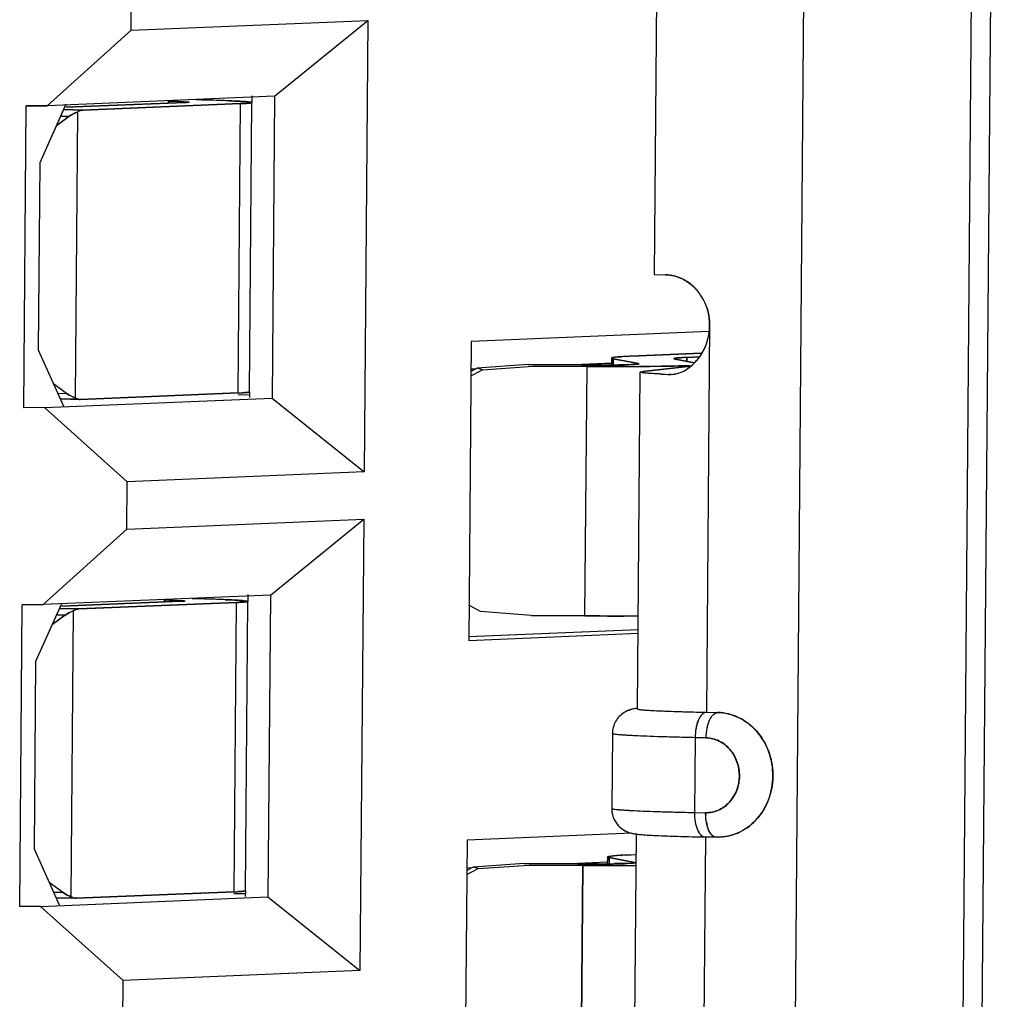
# Model space of a CAD drawing. Header units: millimetres. Extents: x 0 to 1750, y -1720 to 477.
# Tile 170 of 256: x 960.59 to 964.54, y -968.92 to -965. Entities that reach past the tile are written whole.
import ezdxf

# ---------------------------------------------------------------- set-up
doc = ezdxf.new("R2010")
doc.units = ezdxf.units.MM
doc.header["$LTSCALE"] = 92.51
for name, color, linetype in [('101304998_DXF_CONTINUOUS_LINE', 7, 'CONTINUOUS'), ('_101304998_1DXF_CONTINUOUS_LINE', 7, 'CONTINUOUS'), ('DE-11-072043DXF_CONTINUOUS_LINE', 7, 'CONTINUOUS'), ('MANIFOLD_SOLDXF_CONTINUOUS_LINE', 7, 'CONTINUOUS')]:
    doc.layers.add(name, color=color, linetype=linetype)

msp = doc.modelspace()

# ---------------------------------------------------------------- linework, layer by layer
at = {"layer": '101304998_DXF_CONTINUOUS_LINE'}
for p, q in [((963.6379, -976.7033), (963.781, -959.3594)), ((964.4518, -959.3593), (964.3087, -976.7033)), ((963.1732, -961.4714), (963.1357, -966.0198)), ((961.0385, -965.0406), (961.04, -964.8507)), ((961.0385, -965.0406), (961.9875, -965.0008)), ((961.6138, -965.305), (961.9875, -965.0008)), ((961.9875, -965.0008), (961.9726, -966.8101)), ((961.0385, -965.0406), (960.7022, -965.3433)), ((961.6138, -965.305), (960.7022, -965.3433)), ((961.2551, -965.3299), (960.7779, -965.3493)), ((961.1888, -965.3243), (961.1887, -965.3326)), ((961.2713, -965.3286), (961.2551, -965.3299)), ((961.2717, -965.3283), (961.2713, -965.3286)), ((961.2715, -965.3281), (961.2717, -965.3283)), ((961.5166, -965.3287), (961.5079, -965.3276)), ((961.5217, -965.3304), (961.5121, -966.49)), ((961.5242, -965.3304), (961.5244, -965.3032)), ((961.6138, -965.305), (961.6039, -966.5146)), ((960.6087, -966.5536), (960.6187, -965.344)), ((960.7022, -965.3433), (960.6187, -965.344)), ((960.7774, -965.3373), (960.6727, -965.5716)), ((960.7679, -965.3586), (960.8452, -965.3603)), ((960.8237, -965.3682), (960.8142, -966.5137)), ((960.8452, -965.3603), (961.4773, -965.3346)), ((961.4678, -966.4942), (961.4773, -965.3346)), ((960.7903, -965.386), (960.7384, -965.4247)), ((960.7903, -965.386), (960.7559, -965.3855)), ((960.6727, -965.5716), (960.6665, -966.3213)), ((963.1357, -966.0198), (963.1804, -966.0207)), ((963.3576, -966.2244), (963.3448, -967.7738)), ((963.3559, -966.2474), (962.4017, -966.2875)), ((962.4017, -966.2875), (962.3918, -967.487)), ((960.6665, -966.3213), (960.7674, -966.5469)), ((962.9642, -966.3546), (962.964, -966.3816)), ((962.9696, -966.3524), (962.9656, -966.3535)), ((962.9775, -966.3512), (962.9705, -966.3523)), ((962.9714, -966.3573), (962.9712, -966.3815)), ((962.9714, -966.3573), (963.073, -966.3764)), ((962.9894, -966.35), (962.9789, -966.351)), ((963.3235, -966.3349), (963.0414, -966.3469)), ((963.2157, -966.3577), (963.2152, -966.3575)), ((963.219, -966.3585), (963.2157, -966.3577)), ((963.2972, -966.3732), (963.219, -966.3585)), ((963.2656, -966.3672), (963.2657, -966.3516)), ((963.2657, -966.3516), (963.3173, -966.3494)), ((962.4263, -966.3948), (962.4007, -966.4082)), ((962.4007, -966.3977), (962.4224, -966.3968)), ((962.6302, -966.3803), (962.4263, -966.3948)), ((962.4466, -966.4012), (962.4263, -966.3948)), ((962.4466, -966.4012), (962.6505, -966.3868)), ((962.8457, -966.3817), (962.6302, -966.3803)), ((962.6505, -966.3868), (962.8661, -966.3881)), ((962.8456, -966.3791), (962.965, -966.374)), ((962.9258, -966.3818), (962.8457, -966.3817)), ((962.8578, -967.3877), (962.8661, -966.3881)), ((963.0287, -966.3806), (962.9931, -966.3813)), ((963.0643, -966.3791), (963.043, -966.3801)), ((963.0709, -966.3784), (963.0643, -966.3791)), ((963.2826, -966.3867), (963.0901, -966.4083)), ((963.1189, -966.3878), (963.1982, -966.3867)), ((963.2607, -966.385), (963.2865, -966.3839)), ((962.4005, -966.4254), (962.4466, -966.4012)), ((963.0685, -967.7603), (963.0796, -966.4108)), ((963.2038, -966.4195), (963.1958, -966.4198)), ((963.1958, -966.4198), (963.2038, -966.4198)), ((960.7803, -966.4959), (960.7272, -966.457)), ((960.6922, -966.5529), (961.6039, -966.5146)), ((960.7444, -966.4955), (960.7811, -966.4965)), ((961.4678, -966.4942), (960.8356, -966.5198)), ((961.4677, -966.5005), (961.5118, -966.5014)), ((961.5121, -966.49), (961.5116, -966.4904)), ((961.5144, -966.5127), (961.5146, -966.49)), ((961.6039, -966.5146), (961.9726, -966.8101)), ((960.6922, -966.5529), (960.6087, -966.5536)), ((960.6922, -966.5529), (961.0235, -966.85)), ((960.8187, -966.5195), (960.7569, -966.5182)), ((961.9726, -966.8101), (961.0235, -966.85)), ((961.022, -967.0399), (961.0235, -966.85)), ((961.022, -967.0399), (961.971, -967.0001)), ((961.5973, -967.3043), (961.971, -967.0001)), ((961.971, -967.0001), (961.9561, -968.8094)), ((961.022, -967.0399), (960.6857, -967.3426)), ((961.5973, -967.3043), (960.6857, -967.3426)), ((961.5077, -967.3297), (961.5079, -967.3025)), ((961.5973, -967.3043), (961.5874, -968.5139)), ((960.5922, -968.5529), (960.6022, -967.3433)), ((960.6857, -967.3426), (960.6022, -967.3433)), ((960.7609, -967.3366), (960.6562, -967.5709)), ((961.2386, -967.3292), (960.7614, -967.3486)), ((960.8287, -967.3596), (961.4609, -967.3339)), ((961.1723, -967.3236), (961.1722, -967.3319)), ((961.2548, -967.3279), (961.2386, -967.3292)), ((961.2552, -967.3276), (961.2548, -967.3279)), ((961.255, -967.3274), (961.2552, -967.3276)), ((961.4513, -968.4935), (961.4609, -967.3339)), ((961.5001, -967.328), (961.4914, -967.3269)), ((961.5052, -967.3297), (961.4956, -968.4893)), ((962.4386, -967.3694), (962.3929, -967.3447)), ((960.7738, -967.3853), (960.7219, -967.424)), ((960.7738, -967.3853), (960.7394, -967.3848)), ((960.7514, -967.3579), (960.8287, -967.3596)), ((960.8072, -967.3675), (960.7977, -968.513)), ((962.6423, -967.3864), (962.4386, -967.3694)), ((962.8578, -967.3877), (962.6423, -967.3864)), ((962.3911, -967.4702), (963.0711, -967.4417)), ((963.071, -967.4585), (962.3918, -967.487)), ((960.6562, -967.5709), (960.65, -968.3206)), ((963.3179, -967.7733), (963.3231, -967.7734)), ((963.3231, -967.7734), (963.3448, -967.7738)), ((963.3448, -967.7738), (963.3895, -967.7748)), ((962.9677, -967.8595), (962.9652, -968.1594)), ((963.2993, -967.8757), (963.2968, -968.1756)), ((963.344, -967.8766), (963.2993, -967.8757)), ((963.2968, -968.1756), (963.3415, -968.1765)), ((962.3852, -968.2868), (962.3753, -969.4863)), ((963.0459, -968.259), (962.3852, -968.2868)), ((963.0532, -969.6097), (963.0644, -968.2601)), ((963.3141, -968.2731), (963.3394, -968.2737)), ((963.3407, -968.2737), (963.3279, -969.8231)), ((963.3854, -968.2746), (963.3407, -968.2737)), ((963.398, -968.2743), (963.3854, -968.2746)), ((960.65, -968.3206), (960.751, -968.5462)), ((962.9477, -968.3539), (962.9475, -968.3809)), ((962.9531, -968.3517), (962.9491, -968.3528)), ((962.961, -968.3505), (962.954, -968.3516)), ((962.9549, -968.3566), (962.9547, -968.3808)), ((962.9549, -968.3566), (963.0565, -968.3757)), ((962.9729, -968.3493), (962.9624, -968.3503)), ((963.0576, -968.3449), (963.025, -968.3462)), ((962.384, -968.4247), (962.4301, -968.4005)), ((962.4098, -968.3941), (962.3842, -968.4075)), ((962.3843, -968.397), (962.4059, -968.3961)), ((962.6137, -968.3796), (962.4098, -968.3941)), ((962.4301, -968.4005), (962.4098, -968.3941)), ((962.4301, -968.4005), (962.634, -968.3861)), ((962.8292, -968.381), (962.6137, -968.3796)), ((962.634, -968.3861), (962.8496, -968.3874)), ((962.8291, -968.3784), (962.9485, -968.3733)), ((962.9093, -968.3811), (962.8292, -968.381)), ((962.8413, -969.387), (962.8496, -968.3874)), ((963.0479, -968.3784), (963.0266, -968.3794)), ((963.0544, -968.3777), (963.0479, -968.3784)), ((960.7638, -968.4952), (960.7107, -968.4563)), ((961.4956, -968.4893), (961.4952, -968.4897)), ((961.4979, -968.512), (961.4981, -968.4893)), ((960.6757, -968.5522), (961.5874, -968.5139)), ((960.7279, -968.4948), (960.7646, -968.4958)), ((960.8022, -968.5188), (960.7404, -968.5175)), ((961.4513, -968.4935), (960.8191, -968.5191)), ((961.4512, -968.4998), (961.4953, -968.5007)), ((961.5874, -968.5139), (961.9561, -968.8094)), ((960.6757, -968.5522), (960.5922, -968.5529)), ((960.6757, -968.5522), (961.007, -968.8493)), ((961.9561, -968.8094), (961.007, -968.8493)), ((961.0055, -969.0392), (961.007, -968.8493))]:
    msp.add_line(p, q, dxfattribs=at)
for centre, radius, start, end in [((961.2472, -970.0631), 4.7434, 87.7648, 88.0976), ((963.1628, -966.2068), 0.1903, 41.3459, 48.3835), ((963.1567, -966.2121), 0.1984, 33.8438, 41.3219), ((963.1468, -966.2185), 0.2102, 20.0403, 33.7978), ((962.9816, -966.4125), 0.0613, 100.426, 101.2419), ((963.0041, -966.5669), 0.2173, 96.649, 97.0193), ((963.0484, -967.0418), 0.6943, 93.8301, 94.8706), ((963.0678, -967.3187), 0.9719, 93.7386, 93.8804), ((963.0889, -967.6522), 1.306, 92.9874, 93.7101), ((963.1293, -968.42), 2.0749, 92.4264, 92.9964), ((963.3242, -967.7336), 1.3833, 92.4264, 92.9964), ((962.9066, -959.3336), 7.0483, 270.15593, 270.34747), ((962.9121, -960.2583), 6.1235, 270.3484, 270.48689), ((962.9237, -961.5348), 4.847, 270.4783, 270.8203), ((962.9879, -952.3206), 14.0679, 270.15145, 270.35628), ((962.988, -964.8419), 1.5392, 271.5137, 272.0491), ((963.0026, -954.6542), 11.7343, 270.35546, 270.56803), ((963.3588, -962.1424), 4.2805, 267.4084, 267.8175), ((961.4257, -965.4315), 1.0635, 272.2664, 273.2267), ((961.2307, -972.0624), 4.7434, 87.7648, 88.0976), ((962.9792, -953.2183), 14.1698, 270.1422, 270.34714), ((963.5611, -968.1783), 0.2196, 179.5287, 182.9295), ((963.5084, -968.1856), 0.1663, 190.056, 194.1507), ((963.109, -967.8997), 0.3653, 262.9736, 264.4015), ((962.9651, -968.4118), 0.0613, 100.4258, 101.242), ((962.9876, -968.5662), 0.2173, 96.649, 97.0193), ((963.0319, -969.0411), 0.6943, 93.8301, 94.8708), ((963.0513, -969.318), 0.9719, 93.7386, 93.8805), ((963.0724, -969.6515), 1.3061, 92.9874, 93.7101), ((963.1128, -970.4193), 2.075, 92.4264, 92.9964), ((962.8901, -961.3329), 7.0483, 270.15593, 270.34747), ((962.8956, -962.2576), 6.1235, 270.3484, 270.48689), ((962.9072, -963.5341), 4.847, 270.4783, 270.8203), ((962.9714, -954.3199), 14.0679, 270.15145, 270.35628), ((961.4092, -967.4308), 1.0635, 272.2664, 273.2267)]:
    msp.add_arc(centre, radius, start, end, dxfattribs=at)
for centre, start_param, end_param in [((960.8635, -965.5107), 0.396141, 0.67654), ((960.8564, -966.3704), -3.641058, -3.360659), ((960.847, -967.51), 0.396141, 0.67654), ((960.8399, -968.3697), -3.641058, -3.360659)]:
    msp.add_ellipse(centre, major_axis=(0.0132, 0.1495), ratio=0.90101, start_param=start_param, end_param=end_param, dxfattribs=at)
for points, knots in [([(961.1888, -965.3243), (961.1971, -965.3244), (961.2223, -965.3251), (961.2475, -965.3256), (961.2643, -965.3271)], [0, 0, 0, 0, 0.330996, 1, 1, 1, 1]), ([(961.2643, -965.3271), (961.2652, -965.3272), (961.2676, -965.3274), (961.2701, -965.3275), (961.2715, -965.3281)], [0, 0, 0, 0, 0.378301, 1, 1, 1, 1]), ([(961.4047, -965.3223), (961.3968, -965.322), (961.3621, -965.321), (961.3274, -965.3201), (961.3006, -965.3196)], [0, 0, 0, 0, 0.227807, 1, 1, 1, 1]), ([(961.4779, -965.3254), (961.4745, -965.3252), (961.4593, -965.3244), (961.4441, -965.3238), (961.4322, -965.3233)], [0, 0, 0, 0, 0.219488, 1, 1, 1, 1]), ([(961.4773, -965.3346), (961.4837, -965.3343), (961.4944, -965.3337), (961.5093, -965.3331), (961.516, -965.3316), (961.5217, -965.3314), (961.5217, -965.3304)], [0, 0, 0, 0, 0.428503, 0.740856, 0.931635, 1, 1, 1, 1]), ([(961.5079, -965.3276), (961.5059, -965.3274), (961.4959, -965.3265), (961.4859, -965.3259), (961.4779, -965.3254)], [0, 0, 0, 0, 0.199325, 1, 1, 1, 1]), ([(961.5217, -965.3304), (961.5217, -965.3299), (961.5193, -965.3293), (961.5179, -965.3289), (961.5166, -965.3287)], [0, 0, 0, 0, 0.278727, 1, 1, 1, 1]), ([(960.8445, -965.3603), (960.839, -965.3605), (960.8316, -965.3629), (960.8253, -965.367), (960.8237, -965.3682)], [0, 0, 0, 0, 0.729756, 1, 1, 1, 1]), ([(963.2037, -966.4198), (963.2433, -966.418), (963.3273, -966.3638), (963.3572, -966.2732), (963.3576, -966.2244)], [0, 0, 0, 0, 0.447943, 1, 1, 1, 1]), ([(962.9656, -966.3535), (962.9652, -966.3536), (962.9647, -966.3539), (962.9642, -966.3544), (962.9642, -966.3546)], [0, 0, 0, 0, 0.640588, 1, 1, 1, 1]), ([(962.9642, -966.3546), (962.9642, -966.3554), (962.9675, -966.3565), (962.9696, -966.357), (962.9714, -966.3573)], [0, 0, 0, 0, 0.286385, 1, 1, 1, 1]), ([(963.2142, -966.3567), (963.2142, -966.3558), (963.2188, -966.3552), (963.2211, -966.3546), (963.2234, -966.3544)], [0, 0, 0, 0, 0.27066, 1, 1, 1, 1]), ([(963.2152, -966.3575), (963.2149, -966.3574), (963.2145, -966.3572), (963.2142, -966.3569), (963.2142, -966.3567)], [0, 0, 0, 0, 0.643977, 1, 1, 1, 1]), ([(963.2234, -966.3544), (963.2252, -966.3542), (963.2347, -966.3532), (963.2442, -966.3526), (963.2519, -966.3522)], [0, 0, 0, 0, 0.188214, 1, 1, 1, 1]), ([(962.8661, -966.3881), (962.8796, -966.3882), (962.9327, -966.3884), (962.9857, -966.3885), (963.0251, -966.3884)], [0, 0, 0, 0, 0.256206, 1, 1, 1, 1]), ([(963.0754, -966.3773), (963.0754, -966.3777), (963.0732, -966.378), (963.072, -966.3783), (963.0709, -966.3784)], [0, 0, 0, 0, 0.271959, 1, 1, 1, 1]), ([(963.1982, -966.3867), (963.204, -966.3866), (963.2248, -966.3861), (963.2456, -966.3856), (963.2607, -966.385)], [0, 0, 0, 0, 0.277612, 1, 1, 1, 1]), ([(963.0796, -966.4108), (963.0797, -966.4098), (963.0849, -966.4093), (963.0875, -966.4086), (963.0901, -966.4083)], [0, 0, 0, 0, 0.269644, 1, 1, 1, 1]), ([(963.0819, -966.412), (963.0813, -966.4118), (963.0805, -966.4117), (963.0796, -966.4111), (963.0796, -966.4108)], [0, 0, 0, 0, 0.686421, 1, 1, 1, 1]), ([(963.1652, -966.4185), (963.1464, -966.4177), (963.1188, -966.4156), (963.0906, -966.4144), (963.0819, -966.412)], [0, 0, 0, 0, 0.673947, 1, 1, 1, 1]), ([(961.5074, -966.4915), (961.5062, -966.4917), (961.4989, -966.4925), (961.4916, -966.493), (961.4856, -966.4933)], [0, 0, 0, 0, 0.175546, 1, 1, 1, 1]), ([(961.1723, -967.3236), (961.1806, -967.3237), (961.2058, -967.3244), (961.231, -967.325), (961.2478, -967.3264)], [0, 0, 0, 0, 0.330996, 1, 1, 1, 1]), ([(961.2478, -967.3264), (961.2487, -967.3265), (961.2511, -967.3267), (961.2536, -967.3268), (961.255, -967.3274)], [0, 0, 0, 0, 0.378301, 1, 1, 1, 1]), ([(961.3882, -967.3216), (961.3803, -967.3213), (961.3456, -967.3203), (961.3109, -967.3194), (961.2841, -967.3189)], [0, 0, 0, 0, 0.227807, 1, 1, 1, 1]), ([(961.4614, -967.3247), (961.4581, -967.3245), (961.4428, -967.3237), (961.4276, -967.3231), (961.4157, -967.3226)], [0, 0, 0, 0, 0.219488, 1, 1, 1, 1]), ([(961.4609, -967.3339), (961.4672, -967.3336), (961.4779, -967.333), (961.4928, -967.3324), (961.4995, -967.3309), (961.5052, -967.3307), (961.5052, -967.3297)], [0, 0, 0, 0, 0.428503, 0.740856, 0.931635, 1, 1, 1, 1]), ([(961.4914, -967.3269), (961.4894, -967.3267), (961.4794, -967.3258), (961.4694, -967.3252), (961.4614, -967.3247)], [0, 0, 0, 0, 0.199325, 1, 1, 1, 1]), ([(961.5052, -967.3297), (961.5052, -967.3292), (961.5028, -967.3286), (961.5014, -967.3282), (961.5001, -967.328)], [0, 0, 0, 0, 0.278727, 1, 1, 1, 1]), ([(960.828, -967.3596), (960.8226, -967.3598), (960.8151, -967.3622), (960.8088, -967.3663), (960.8072, -967.3675)], [0, 0, 0, 0, 0.729756, 1, 1, 1, 1]), ([(963.0144, -967.3881), (963.0018, -967.3881), (962.9496, -967.3882), (962.8974, -967.388), (962.8578, -967.3877)], [0, 0, 0, 0, 0.242017, 1, 1, 1, 1]), ([(963.067, -967.7584), (963.0489, -967.7605), (963.014, -967.77), (962.9768, -967.8089), (962.9678, -967.8426), (962.9677, -967.8595)], [0, 0, 0, 0, 0.353644, 0.672983, 1, 1, 1, 1]), ([(963.0685, -967.7603), (963.0685, -967.7618), (963.0772, -967.762), (963.0871, -967.7645), (963.1095, -967.7655), (963.1375, -967.7674), (963.1738, -967.7689), (963.2346, -967.7712), (963.2834, -967.7725), (963.3179, -967.7733)], [0, 0, 0, 0, 0.018202, 0.069592, 0.153685, 0.269182, 0.414203, 0.586394, 1, 1, 1, 1]), ([(963.3448, -967.7738), (963.3301, -967.7745), (963.3114, -967.8021), (963.3019, -967.8381), (963.2994, -967.8628), (963.2993, -967.8757)], [0, 0, 0, 0, 0.377401, 0.670502, 1, 1, 1, 1]), ([(963.344, -967.8766), (963.3441, -967.8638), (963.3466, -967.839), (963.3561, -967.803), (963.3748, -967.7754), (963.3895, -967.7748)], [0, 0, 0, 0, 0.329498, 0.622599, 1, 1, 1, 1]), ([(963.3895, -967.7748), (963.4183, -967.7754), (963.4773, -967.7898), (963.5751, -967.8649), (963.6335, -968.0216), (963.5806, -968.1802), (963.4851, -968.2577), (963.4267, -968.2732), (963.398, -968.2745)], [0, 0, 0, 0, 0.119659, 0.243546, 0.501028, 0.757479, 0.880592, 1, 1, 1, 1]), ([(963.2993, -967.8757), (963.2755, -967.8752), (963.23, -967.8741), (963.1654, -967.8723), (963.1086, -967.8704), (963.0605, -967.8684), (963.0221, -967.8663), (962.9964, -967.8644), (962.9815, -967.8629), (962.9741, -967.8618), (962.9703, -967.8609), (962.9677, -967.8601), (962.9677, -967.8595)], [0, 0, 0, 0, 0.214796, 0.410475, 0.5827, 0.728325, 0.844662, 0.929543, 0.959642, 0.981366, 0.994684, 1, 1, 1, 1]), ([(963.3415, -968.1765), (963.359, -968.1768), (963.3951, -968.1695), (963.4555, -968.1251), (963.4909, -968.0291), (963.4569, -967.9326), (963.3976, -967.8859), (963.3616, -967.877), (963.344, -967.8766)], [0, 0, 0, 0, 0.1192, 0.241934, 0.497887, 0.755944, 0.880165, 1, 1, 1, 1]), ([(962.9652, -968.1594), (962.965, -968.1766), (962.9738, -968.2113), (963.0117, -968.2503), (963.0465, -968.26), (963.0643, -968.2622)], [0, 0, 0, 0, 0.33131, 0.654611, 1, 1, 1, 1]), ([(962.9652, -968.1594), (962.9652, -968.1599), (962.9678, -968.1608), (962.9716, -968.1617), (962.9791, -968.1628), (962.9939, -968.1643), (963.0197, -968.1662), (963.058, -968.1683), (963.1061, -968.1703), (963.163, -968.1722), (963.2275, -968.174), (963.273, -968.1751), (963.2968, -968.1756)], [0, 0, 0, 0, 0.005316, 0.018634, 0.040358, 0.070457, 0.155338, 0.271675, 0.4173, 0.589525, 0.785204, 1, 1, 1, 1]), ([(963.2968, -968.1756), (963.2967, -968.1881), (963.2987, -968.2121), (963.3071, -968.2469), (963.3254, -968.2734), (963.3394, -968.2737)], [0, 0, 0, 0, 0.333608, 0.626286, 1, 1, 1, 1]), ([(963.3632, -968.2621), (963.3614, -968.2599), (963.3541, -968.2489), (963.3496, -968.2362), (963.3471, -968.2262)], [0, 0, 0, 0, 0.216267, 1, 1, 1, 1]), ([(963.0734, -968.2632), (963.0758, -968.2634), (963.087, -968.2645), (963.0982, -968.2652), (963.107, -968.2658)], [0, 0, 0, 0, 0.222557, 1, 1, 1, 1]), ([(963.107, -968.2658), (963.12, -968.2666), (963.189, -968.27), (963.2581, -968.2719), (963.3141, -968.2731)], [0, 0, 0, 0, 0.188704, 1, 1, 1, 1]), ([(963.3796, -968.274), (963.3781, -968.2736), (963.3717, -968.2712), (963.3665, -968.2663), (963.3632, -968.2621)], [0, 0, 0, 0, 0.223907, 1, 1, 1, 1]), ([(962.9491, -968.3528), (962.9488, -968.3529), (962.9482, -968.3532), (962.9477, -968.3537), (962.9477, -968.3539)], [0, 0, 0, 0, 0.640576, 1, 1, 1, 1]), ([(962.9477, -968.3539), (962.9477, -968.3547), (962.951, -968.3558), (962.9531, -968.3563), (962.9549, -968.3566)], [0, 0, 0, 0, 0.286385, 1, 1, 1, 1]), ([(962.8496, -968.3874), (962.8631, -968.3875), (962.9162, -968.3877), (962.9692, -968.3878), (963.0086, -968.3877)], [0, 0, 0, 0, 0.256206, 1, 1, 1, 1]), ([(963.0266, -968.3794), (963.0231, -968.3795), (963.0064, -968.3801), (962.9897, -968.3804), (962.9766, -968.3806)], [0, 0, 0, 0, 0.211649, 1, 1, 1, 1]), ([(963.0589, -968.3766), (963.0589, -968.377), (963.0567, -968.3773), (963.0555, -968.3776), (963.0544, -968.3777)], [0, 0, 0, 0, 0.271959, 1, 1, 1, 1]), ([(961.4909, -968.4908), (961.4897, -968.491), (961.4824, -968.4918), (961.4751, -968.4923), (961.4691, -968.4926)], [0, 0, 0, 0, 0.175546, 1, 1, 1, 1])]:
    msp.add_open_spline(points, degree=3, knots=knots, dxfattribs=at)
for points in [[(963.1804, -966.0207), (963.2037, -966.0212), (963.2273, -966.0271), (963.2483, -966.0372)], [(963.2483, -966.0372), (963.2631, -966.0443), (963.2769, -966.0537), (963.2892, -966.0645)], [(963.3442, -966.1465), (963.3533, -966.1712), (963.3578, -966.198), (963.3576, -966.2244)], [(960.8142, -966.5137), (960.8202, -966.5176), (960.8277, -966.5202), (960.8349, -966.5199)], [(961.5116, -966.4904), (961.5104, -966.4911), (961.5089, -966.4912), (961.5074, -966.4915)], [(963.3446, -968.2146), (963.3431, -968.2063), (963.3422, -968.1979), (963.3418, -968.1895)], [(963.3854, -968.2746), (963.3835, -968.2747), (963.3815, -968.2745), (963.3796, -968.274)], [(961.4952, -968.4897), (961.4939, -968.4904), (961.4924, -968.4905), (961.4909, -968.4908)], [(960.7977, -968.513), (960.8038, -968.5169), (960.8112, -968.5195), (960.8184, -968.5192)]]:
    msp.add_open_spline(points, degree=3, dxfattribs=at)
at = {"layer": '_101304998_1DXF_CONTINUOUS_LINE'}
for p, q in [((961.0385, -965.0406), (961.04, -964.8507)), ((961.0385, -965.0406), (961.9875, -965.0008)), ((961.6138, -965.305), (961.9875, -965.0008)), ((961.9875, -965.0008), (961.9726, -966.8101)), ((961.0385, -965.0406), (960.7022, -965.3433)), ((961.6138, -965.305), (960.7022, -965.3433)), ((960.7779, -965.3493), (961.2551, -965.3299)), ((961.1887, -965.3326), (961.1888, -965.3243)), ((961.2713, -965.3286), (961.2717, -965.3283)), ((961.4038, -965.3223), (961.4047, -965.3223)), ((961.5217, -965.3304), (961.5121, -966.49)), ((961.5242, -965.3304), (961.5243, -965.3088)), ((961.6138, -965.305), (961.6039, -966.5146)), ((960.6087, -966.5536), (960.6187, -965.344)), ((960.6187, -965.344), (960.7022, -965.3433)), ((960.7761, -965.3402), (960.6727, -965.5716)), ((960.8447, -965.3603), (960.7679, -965.3587)), ((960.8237, -965.3682), (960.8142, -966.5137)), ((961.4773, -965.3346), (960.8447, -965.3603)), ((961.4678, -966.4942), (961.4773, -965.3346)), ((960.7896, -965.3865), (960.7384, -965.4247)), ((960.7896, -965.3865), (960.7557, -965.3859)), ((960.6727, -965.5716), (960.6665, -966.3213)), ((963.3559, -966.2474), (962.4017, -966.2875)), ((962.4017, -966.2875), (962.3918, -967.487)), ((960.6665, -966.3213), (960.7674, -966.5469)), ((962.9642, -966.3546), (962.964, -966.3816)), ((962.9705, -966.3523), (962.9775, -966.3512)), ((962.9713, -966.3815), (962.9715, -966.3573)), ((963.073, -966.3764), (962.9716, -966.3573)), ((962.9789, -966.351), (962.9891, -966.35)), ((962.9891, -966.35), (962.9894, -966.35)), ((962.9892, -966.35), (962.9894, -966.35)), ((962.9894, -966.35), (963.002, -966.349)), ((963.0199, -966.348), (963.0223, -966.3478)), ((963.0414, -966.3469), (963.3266, -966.3348)), ((963.2152, -966.3575), (963.2157, -966.3577)), ((963.2157, -966.3577), (963.219, -966.3585)), ((963.219, -966.3585), (963.2972, -966.3732)), ((963.2657, -966.3516), (963.2656, -966.3672)), ((963.3173, -966.3494), (963.2657, -966.3516)), ((962.4263, -966.3948), (962.4007, -966.4082)), ((962.4007, -966.3977), (962.4224, -966.3968)), ((962.6302, -966.3803), (962.4263, -966.3948)), ((962.4466, -966.4012), (962.4263, -966.3948)), ((962.4466, -966.4012), (962.6505, -966.3868)), ((962.6302, -966.3803), (962.8457, -966.3817)), ((962.8661, -966.3881), (962.6505, -966.3868)), ((962.8456, -966.3791), (962.964, -966.3741)), ((962.8457, -966.3817), (962.9258, -966.3818)), ((962.8578, -967.3877), (962.8661, -966.3881)), ((963.0325, -966.3884), (963.0098, -966.3884)), ((963.0763, -966.3882), (963.0753, -966.3882)), ((962.4005, -966.4254), (962.4466, -966.4012)), ((960.7805, -966.496), (960.7272, -966.457)), ((960.6922, -966.5529), (961.6039, -966.5146)), ((960.7443, -966.4952), (960.7805, -966.496)), ((960.8352, -966.5199), (961.4678, -966.4942)), ((961.4677, -966.5005), (961.5118, -966.5014)), ((961.5116, -966.4904), (961.5121, -966.49)), ((961.5144, -966.5127), (961.5146, -966.49)), ((961.6039, -966.5146), (961.9726, -966.8101)), ((960.6922, -966.5529), (960.6087, -966.5536)), ((960.6922, -966.5529), (961.0235, -966.85)), ((960.7546, -966.5182), (960.833, -966.5199)), ((960.8352, -966.5199), (960.833, -966.5199)), ((961.9726, -966.8101), (961.0235, -966.85)), ((961.022, -967.0399), (961.0235, -966.85)), ((961.022, -967.0399), (961.971, -967.0001)), ((961.5973, -967.3043), (961.971, -967.0001)), ((961.971, -967.0001), (961.9561, -968.8094)), ((961.022, -967.0399), (960.6857, -967.3426)), ((961.5973, -967.3043), (960.6857, -967.3426)), ((961.5973, -967.3043), (961.5874, -968.5139)), ((960.5922, -968.5529), (960.6022, -967.3433)), ((960.6022, -967.3433), (960.6857, -967.3426)), ((960.7597, -967.3395), (960.6562, -967.5709)), ((960.7614, -967.3486), (961.2386, -967.3292)), ((961.4609, -967.3339), (960.8282, -967.3596)), ((961.1722, -967.3319), (961.1723, -967.3236)), ((961.2548, -967.3279), (961.2552, -967.3276)), ((961.3873, -967.3216), (961.3882, -967.3216)), ((961.4513, -968.4935), (961.4609, -967.3339)), ((961.5052, -967.3297), (961.4956, -968.4893)), ((961.5077, -967.3297), (961.5079, -967.3081)), ((962.4386, -967.3694), (962.3929, -967.3447)), ((960.7731, -967.3858), (960.7219, -967.424)), ((960.7731, -967.3858), (960.7392, -967.3852)), ((960.8282, -967.3596), (960.7514, -967.358)), ((960.8072, -967.3675), (960.7977, -968.513)), ((962.6423, -967.3864), (962.4386, -967.3694)), ((962.6423, -967.3864), (962.8578, -967.3877)), ((963.0015, -967.3881), (963.0144, -967.3881)), ((963.071, -967.4585), (962.3918, -967.487)), ((962.3919, -967.4702), (963.0711, -967.4417)), ((960.6562, -967.5709), (960.65, -968.3206)), ((962.3852, -968.2868), (962.3753, -969.4863)), ((963.0459, -968.259), (962.3852, -968.2868)), ((960.65, -968.3206), (960.751, -968.5462)), ((962.9477, -968.3539), (962.9475, -968.3809)), ((962.954, -968.3516), (962.961, -968.3505)), ((962.9548, -968.3808), (962.955, -968.3566)), ((963.0565, -968.3757), (962.9551, -968.3566)), ((962.9624, -968.3503), (962.9727, -968.3493)), ((962.9727, -968.3493), (962.9729, -968.3493)), ((962.9727, -968.3493), (962.9729, -968.3493)), ((962.9729, -968.3493), (962.9855, -968.3483)), ((963.0034, -968.3473), (963.0058, -968.3471)), ((963.025, -968.3462), (963.0637, -968.3446)), ((962.384, -968.4247), (962.4301, -968.4005)), ((962.4098, -968.3941), (962.3842, -968.4075)), ((962.3843, -968.397), (962.4059, -968.3961)), ((962.6137, -968.3796), (962.4098, -968.3941)), ((962.4301, -968.4005), (962.4098, -968.3941)), ((962.4301, -968.4005), (962.634, -968.3861)), ((962.6137, -968.3796), (962.8292, -968.381)), ((962.8496, -968.3874), (962.634, -968.3861)), ((962.8291, -968.3784), (962.9475, -968.3734)), ((962.8292, -968.381), (962.9093, -968.3811)), ((962.8496, -968.3874), (962.8413, -969.387)), ((963.016, -968.3877), (962.9933, -968.3877)), ((960.764, -968.4953), (960.7107, -968.4563)), ((961.4952, -968.4897), (961.4956, -968.4893)), ((961.4979, -968.512), (961.4981, -968.4893)), ((960.6757, -968.5522), (961.5874, -968.5139)), ((960.7278, -968.4945), (960.764, -968.4953)), ((960.7381, -968.5175), (960.8165, -968.5192)), ((960.8187, -968.5192), (960.8165, -968.5192)), ((960.8187, -968.5192), (961.4513, -968.4935)), ((961.4512, -968.4998), (961.4953, -968.5007)), ((961.5874, -968.5139), (961.9561, -968.8094)), ((960.6757, -968.5522), (960.5922, -968.5529)), ((960.6757, -968.5522), (961.007, -968.8493)), ((961.9561, -968.8094), (961.007, -968.8493)), ((961.0055, -969.0392), (961.007, -968.8493))]:
    msp.add_line(p, q, dxfattribs=at)
for centre, radius, start, end in [((961.2409, -970.2368), 4.9172, 87.7705, 88.0916), ((963.0041, -966.5668), 0.2172, 96.6508, 97.0212), ((963.0675, -967.3142), 0.9674, 93.7395, 93.8819), ((963.0851, -967.5881), 1.2418, 93.0091, 93.7256), ((963.1282, -968.3989), 2.0538, 92.4218, 92.9565), ((962.9072, -959.5151), 6.8668, 270.15556, 270.47432), ((962.9217, -961.36), 5.0218, 270.4822, 270.8143), ((962.9892, -952.5766), 13.8118, 270.17945, 270.35725), ((960.8384, -966.4769), 0.044, 236.6658, 240.1282), ((961.4983, -966.4321), 0.0601, 278.6077, 278.7879), ((960.8337, -966.4883), 0.0316, 264.3927, 268.7729), ((961.2244, -972.2361), 4.9172, 87.7705, 88.0916), ((962.9784, -953.0577), 14.3304, 270.14399, 270.37271), ((962.9876, -968.5661), 0.2172, 96.6508, 97.0211), ((963.051, -969.3134), 0.9673, 93.7394, 93.8819), ((963.0686, -969.5874), 1.2419, 93.009, 93.7255), ((963.1118, -970.3988), 2.0544, 92.4217, 92.9564), ((962.8907, -961.5144), 6.8668, 270.15556, 270.47432), ((962.9053, -963.3593), 5.0218, 270.4822, 270.8143), ((962.9727, -954.5759), 13.8118, 270.17945, 270.35725), ((961.4818, -968.4314), 0.0601, 278.6077, 278.7879), ((960.8219, -968.4762), 0.044, 236.6658, 240.1282), ((960.8172, -968.4876), 0.0316, 264.3927, 268.7729)]:
    msp.add_arc(centre, radius, start, end, dxfattribs=at)
for points, knots in [([(961.2551, -965.3299), (961.2588, -965.3297), (961.2641, -965.3293), (961.2697, -965.3291), (961.2713, -965.3286)], [0, 0, 0, 0, 0.679431, 1, 1, 1, 1]), ([(961.4322, -965.3233), (961.4365, -965.3235), (961.4518, -965.3241), (961.467, -965.3248), (961.478, -965.3254)], [0, 0, 0, 0, 0.279907, 1, 1, 1, 1]), ([(961.5217, -965.3304), (961.5217, -965.3307), (961.5204, -965.3312), (961.5185, -965.3316), (961.5148, -965.3322), (961.51, -965.3327), (961.5037, -965.3332), (961.4927, -965.3339), (961.4837, -965.3343), (961.4773, -965.3346)], [0, 0, 0, 0, 0.020646, 0.069677, 0.149244, 0.259503, 0.400209, 0.571002, 1, 1, 1, 1]), ([(961.478, -965.3254), (961.486, -965.3259), (961.4989, -965.3268), (961.5118, -965.3279), (961.5166, -965.3287)], [0, 0, 0, 0, 0.619037, 1, 1, 1, 1]), ([(960.7896, -965.3865), (960.7923, -965.3845), (960.8029, -965.3772), (960.8146, -965.3714), (960.8237, -965.3682)], [0, 0, 0, 0, 0.255087, 1, 1, 1, 1]), ([(960.8237, -965.3682), (960.8253, -965.367), (960.8316, -965.3629), (960.8392, -965.3605), (960.8447, -965.3603)], [0, 0, 0, 0, 0.270339, 1, 1, 1, 1]), ([(962.9716, -966.3573), (962.9697, -966.357), (962.9673, -966.3565), (962.9648, -966.3555), (962.9642, -966.3549), (962.9642, -966.3546)], [0, 0, 0, 0, 0.707596, 0.899386, 1, 1, 1, 1]), ([(963.2657, -966.3516), (963.2582, -966.3519), (963.2479, -966.3524), (963.235, -966.3533), (963.2277, -966.3539), (963.2221, -966.3545), (963.2179, -966.3552), (963.2156, -966.3557), (963.2142, -966.3563), (963.2142, -966.3567)], [0, 0, 0, 0, 0.429078, 0.599754, 0.740328, 0.850477, 0.929993, 0.979076, 1, 1, 1, 1]), ([(963.2142, -966.3567), (963.2142, -966.3568), (963.2144, -966.3572), (963.2148, -966.3574), (963.2152, -966.3575)], [0, 0, 0, 0, 0.157438, 1, 1, 1, 1]), ([(963.0098, -966.3884), (962.9982, -966.3885), (962.9502, -966.3885), (962.9023, -966.3883), (962.8661, -966.3881)], [0, 0, 0, 0, 0.242793, 1, 1, 1, 1]), ([(962.9931, -966.3813), (962.9979, -966.3812), (963.0145, -966.3809), (963.0312, -966.3806), (963.0431, -966.3801)], [0, 0, 0, 0, 0.286856, 1, 1, 1, 1]), ([(963.0431, -966.3801), (963.0462, -966.38), (963.0554, -966.3796), (963.0648, -966.3792), (963.0709, -966.3784)], [0, 0, 0, 0, 0.331748, 1, 1, 1, 1]), ([(963.0709, -966.3784), (963.072, -966.3783), (963.0732, -966.378), (963.0754, -966.3777), (963.0754, -966.3773)], [0, 0, 0, 0, 0.728519, 1, 1, 1, 1]), ([(963.2749, -966.3844), (963.2471, -966.3856), (963.1809, -966.3872), (963.1147, -966.3879), (963.0763, -966.3882)], [0, 0, 0, 0, 0.419992, 1, 1, 1, 1]), ([(960.8142, -966.5137), (960.8112, -966.5127), (960.7994, -966.5081), (960.7882, -966.5017), (960.7805, -966.496)], [0, 0, 0, 0, 0.246525, 1, 1, 1, 1]), ([(960.8306, -966.5197), (960.8294, -966.5196), (960.8245, -966.5189), (960.8198, -966.5169), (960.8165, -966.5151)], [0, 0, 0, 0, 0.242358, 1, 1, 1, 1]), ([(961.4678, -966.4942), (961.476, -966.4939), (961.4891, -966.4932), (961.5023, -966.4922), (961.5073, -966.4915)], [0, 0, 0, 0, 0.62164, 1, 1, 1, 1]), ([(961.5074, -966.4915), (961.5079, -966.4914), (961.5093, -966.4911), (961.5108, -966.4909), (961.5116, -966.4904)], [0, 0, 0, 0, 0.341666, 1, 1, 1, 1]), ([(961.2386, -967.3292), (961.2423, -967.329), (961.2476, -967.3286), (961.2532, -967.3284), (961.2548, -967.3279)], [0, 0, 0, 0, 0.679431, 1, 1, 1, 1]), ([(961.4157, -967.3226), (961.42, -967.3228), (961.4353, -967.3234), (961.4505, -967.3241), (961.4615, -967.3247)], [0, 0, 0, 0, 0.279907, 1, 1, 1, 1]), ([(961.5052, -967.3297), (961.5052, -967.33), (961.5039, -967.3305), (961.502, -967.3309), (961.4984, -967.3315), (961.4935, -967.332), (961.4872, -967.3325), (961.4762, -967.3332), (961.4673, -967.3336), (961.4609, -967.3339)], [0, 0, 0, 0, 0.020646, 0.069677, 0.149244, 0.259503, 0.400209, 0.571002, 1, 1, 1, 1]), ([(961.4615, -967.3247), (961.4695, -967.3252), (961.4824, -967.3261), (961.4953, -967.3272), (961.5001, -967.328)], [0, 0, 0, 0, 0.619037, 1, 1, 1, 1]), ([(960.7731, -967.3858), (960.7758, -967.3838), (960.7864, -967.3765), (960.7981, -967.3707), (960.8072, -967.3675)], [0, 0, 0, 0, 0.255087, 1, 1, 1, 1]), ([(960.8072, -967.3675), (960.8088, -967.3663), (960.8151, -967.3622), (960.8227, -967.3598), (960.8282, -967.3596)], [0, 0, 0, 0, 0.270339, 1, 1, 1, 1]), ([(962.8578, -967.3877), (962.8701, -967.3878), (962.918, -967.3881), (962.9659, -967.3881), (963.0015, -967.3881)], [0, 0, 0, 0, 0.25574, 1, 1, 1, 1]), ([(962.9551, -968.3566), (962.9532, -968.3563), (962.9508, -968.3558), (962.9484, -968.3548), (962.9477, -968.3542), (962.9477, -968.3539)], [0, 0, 0, 0, 0.707596, 0.899386, 1, 1, 1, 1]), ([(962.9933, -968.3877), (962.9817, -968.3878), (962.9338, -968.3878), (962.8858, -968.3876), (962.8496, -968.3874)], [0, 0, 0, 0, 0.242793, 1, 1, 1, 1]), ([(962.9766, -968.3806), (962.9814, -968.3805), (962.9981, -968.3802), (963.0147, -968.3799), (963.0266, -968.3794)], [0, 0, 0, 0, 0.286856, 1, 1, 1, 1]), ([(963.0266, -968.3794), (963.0297, -968.3793), (963.039, -968.3789), (963.0483, -968.3785), (963.0544, -968.3777)], [0, 0, 0, 0, 0.331748, 1, 1, 1, 1]), ([(963.0544, -968.3777), (963.0556, -968.3776), (963.0567, -968.3773), (963.0589, -968.377), (963.0589, -968.3766)], [0, 0, 0, 0, 0.728519, 1, 1, 1, 1]), ([(961.4513, -968.4935), (961.4595, -968.4932), (961.4727, -968.4925), (961.4858, -968.4915), (961.4908, -968.4908)], [0, 0, 0, 0, 0.62164, 1, 1, 1, 1]), ([(961.491, -968.4908), (961.4914, -968.4907), (961.4929, -968.4904), (961.4943, -968.4902), (961.4952, -968.4897)], [0, 0, 0, 0, 0.341666, 1, 1, 1, 1]), ([(960.7977, -968.513), (960.7948, -968.512), (960.7829, -968.5074), (960.7717, -968.501), (960.764, -968.4953)], [0, 0, 0, 0, 0.246525, 1, 1, 1, 1]), ([(960.8141, -968.519), (960.8129, -968.5189), (960.808, -968.5182), (960.8033, -968.5163), (960.8, -968.5144)], [0, 0, 0, 0, 0.242358, 1, 1, 1, 1])]:
    msp.add_open_spline(points, degree=3, knots=knots, dxfattribs=at)
at = {"layer": 'DE-11-072043DXF_CONTINUOUS_LINE'}
msp.add_line((964.3779, -977.7915), (964.5387, -958.2983), dxfattribs=at)
at = {"layer": 'MANIFOLD_SOLDXF_CONTINUOUS_LINE'}
for p, q in [((963.6379, -976.7033), (963.781, -959.3594)), ((964.4518, -959.3593), (964.3087, -976.7033)), ((963.1732, -961.4714), (963.1357, -966.0198)), ((963.1357, -966.0198), (963.1804, -966.0207)), ((963.3576, -966.2244), (963.3448, -967.7738)), ((963.0901, -966.4083), (963.2826, -966.3867)), ((963.0685, -967.7603), (963.0796, -966.4108)), ((963.0801, -966.4114), (963.0796, -966.4108)), ((963.1958, -966.4198), (963.2037, -966.4198)), ((963.3235, -967.7734), (963.3448, -967.7738)), ((963.3448, -967.7738), (963.3895, -967.7748)), ((962.9677, -967.8595), (962.9652, -968.1594)), ((963.2993, -967.8757), (963.2968, -968.1756)), ((963.344, -967.8766), (963.2993, -967.8757)), ((963.2968, -968.1756), (963.3415, -968.1765)), ((963.0532, -969.6097), (963.0643, -968.2622)), ((963.317, -968.2732), (963.3394, -968.2737)), ((963.3407, -968.2737), (963.3279, -969.8231)), ((963.3394, -968.2737), (963.3842, -968.2746))]:
    msp.add_line(p, q, dxfattribs=at)
for centre, radius, start, end in [((963.1737, -966.1917), 0.1716, 63.7374, 64.2339), ((963.1595, -966.2098), 0.1947, 40.7154, 41.3572), ((963.1563, -966.2124), 0.1988, 33.8587, 40.6919), ((963.1409, -966.2208), 0.2165, 19.6705, 20.0913), ((963.3669, -961.9433), 4.4798, 267.4244, 267.8102), ((963.0901, -967.9688), 0.2116, 97.1376, 98.1631), ((963.0682, -967.8603), 0.1005, 171.4389, 179.5152), ((963.0657, -968.1602), 0.1005, 179.5378, 188.2835)]:
    msp.add_arc(centre, radius, start, end, dxfattribs=at)
for points, knots in [([(963.2483, -966.0372), (963.243, -966.0346), (963.2214, -966.0255), (963.1979, -966.0211), (963.1804, -966.0207)], [0, 0, 0, 0, 0.253102, 1, 1, 1, 1]), ([(963.3057, -966.0811), (963.3017, -966.0766), (963.2852, -966.0595), (963.2655, -966.0456), (963.2497, -966.0378)], [0, 0, 0, 0, 0.254561, 1, 1, 1, 1]), ([(963.3442, -966.1465), (963.3428, -966.1425), (963.3365, -966.1269), (963.3284, -966.112), (963.3214, -966.1016)], [0, 0, 0, 0, 0.252197, 1, 1, 1, 1]), ([(963.3576, -966.2244), (963.3577, -966.2179), (963.3567, -966.192), (963.3513, -966.1662), (963.3448, -966.148)], [0, 0, 0, 0, 0.251176, 1, 1, 1, 1]), ([(963.3055, -966.3647), (963.3218, -966.346), (963.348, -966.3012), (963.3574, -966.2502), (963.3576, -966.2244)], [0, 0, 0, 0, 0.489313, 1, 1, 1, 1]), ([(963.2037, -966.4198), (963.2217, -966.419), (963.2607, -966.4067), (963.2915, -966.3808), (963.3055, -966.3647)], [0, 0, 0, 0, 0.457423, 1, 1, 1, 1]), ([(963.1656, -966.4185), (963.1541, -966.418), (963.1339, -966.417), (963.1104, -966.4155), (963.0961, -966.4142), (963.0887, -966.4133), (963.0836, -966.4124), (963.0809, -966.4118), (963.0801, -966.4114)], [0, 0, 0, 0, 0.402614, 0.70665, 0.819949, 0.906708, 0.966677, 1, 1, 1, 1]), ([(963.0601, -967.7593), (963.058, -967.7596), (963.0451, -967.7617), (963.0325, -967.7657), (963.0228, -967.7706)], [0, 0, 0, 0, 0.162889, 1, 1, 1, 1]), ([(963.0685, -967.7603), (963.0685, -967.7606), (963.0693, -967.7611), (963.072, -967.7619), (963.0748, -967.7624), (963.0769, -967.7627)], [0, 0, 0, 0, 0.088075, 0.277657, 1, 1, 1, 1]), ([(963.0769, -967.7627), (963.079, -967.763), (963.0911, -967.7644), (963.1033, -967.7653), (963.1133, -967.7659)], [0, 0, 0, 0, 0.177717, 1, 1, 1, 1]), ([(963.1133, -967.7659), (963.1422, -967.7677), (963.2123, -967.7705), (963.2823, -967.7725), (963.3235, -967.7734)], [0, 0, 0, 0, 0.41333, 1, 1, 1, 1]), ([(963.3448, -967.7738), (963.3301, -967.7745), (963.3154, -967.7962), (963.3069, -967.8201), (963.3011, -967.844), (963.2994, -967.8628), (963.2993, -967.8757)], [0, 0, 0, 0, 0.377224, 0.517233, 0.67065, 1, 1, 1, 1]), ([(963.344, -967.8766), (963.3441, -967.8638), (963.3458, -967.8449), (963.3516, -967.8211), (963.3601, -967.7972), (963.3748, -967.7754), (963.3895, -967.7748)], [0, 0, 0, 0, 0.32935, 0.482767, 0.622776, 1, 1, 1, 1]), ([(963.6111, -968.0293), (963.6113, -967.9969), (963.6006, -967.9321), (963.5525, -967.8484), (963.4789, -967.7903), (963.4188, -967.7754), (963.3895, -967.7748)], [0, 0, 0, 0, 0.26217, 0.517971, 0.763279, 1, 1, 1, 1]), ([(963.2993, -967.8757), (963.2755, -967.8752), (963.23, -967.8741), (963.1654, -967.8723), (963.1085, -967.8704), (963.0665, -967.8686), (963.0375, -967.8671), (963.0195, -967.866), (963.0041, -967.865), (962.9913, -967.8639), (962.9815, -967.8629), (962.9741, -967.8618), (962.9703, -967.8609), (962.9677, -967.8601), (962.9677, -967.8595)], [0, 0, 0, 0, 0.214999, 0.410466, 0.582677, 0.728343, 0.790334, 0.844695, 0.891169, 0.929541, 0.959642, 0.981354, 0.994663, 1, 1, 1, 1]), ([(963.344, -967.8766), (963.3616, -967.877), (963.3976, -967.8859), (963.4418, -967.9208), (963.4706, -967.971), (963.4771, -968.0099), (963.4769, -968.0294)], [0, 0, 0, 0, 0.236723, 0.482029, 0.737829, 1, 1, 1, 1]), ([(963.4769, -968.0294), (963.4767, -968.0487), (963.4697, -968.0872), (963.44, -968.1364), (963.3951, -968.1695), (963.359, -968.1769), (963.3415, -968.1765)], [0, 0, 0, 0, 0.26318, 0.518242, 0.762601, 1, 1, 1, 1]), ([(963.398, -968.2745), (963.4261, -968.2733), (963.4834, -968.2583), (963.5537, -968.2025), (963.5999, -968.1224), (963.6108, -968.0605), (963.6111, -968.0293)], [0, 0, 0, 0, 0.237407, 0.482168, 0.737266, 1, 1, 1, 1]), ([(962.9652, -968.1594), (962.9652, -968.16), (962.9678, -968.1608), (962.9716, -968.1617), (962.9791, -968.1628), (962.9889, -968.1638), (963.0016, -968.1649), (963.017, -968.1659), (963.035, -968.167), (963.064, -968.1685), (963.1061, -968.1703), (963.1629, -968.1722), (963.2275, -968.174), (963.273, -968.1751), (963.2968, -968.1756)], [0, 0, 0, 0, 0.005337, 0.018646, 0.040358, 0.070459, 0.108831, 0.155305, 0.209666, 0.271657, 0.417323, 0.589534, 0.785001, 1, 1, 1, 1]), ([(962.9662, -968.1747), (962.9679, -968.1861), (962.9753, -968.2084), (962.9963, -968.2354), (963.0213, -968.2517), (963.0384, -968.2573), (963.0455, -968.259)], [0, 0, 0, 0, 0.282689, 0.56205, 0.821726, 1, 1, 1, 1]), ([(963.2968, -968.1756), (963.2967, -968.1881), (963.2984, -968.2117), (963.3057, -968.2391), (963.3146, -968.2565), (963.322, -968.2659), (963.3303, -968.272), (963.3365, -968.2736), (963.3394, -968.2737)], [0, 0, 0, 0, 0.327543, 0.614852, 0.734937, 0.837246, 0.923608, 1, 1, 1, 1]), ([(963.3433, -968.2059), (963.343, -968.2035), (963.3419, -968.1937), (963.3415, -968.1839), (963.3415, -968.1765)], [0, 0, 0, 0, 0.245566, 1, 1, 1, 1]), ([(963.3471, -968.2262), (963.3467, -968.2246), (963.3451, -968.2179), (963.3439, -968.2111), (963.3433, -968.2059)], [0, 0, 0, 0, 0.242196, 1, 1, 1, 1]), ([(963.3834, -968.2746), (963.3795, -968.2743), (963.3711, -968.2711), (963.3611, -968.2605), (963.3527, -968.2451), (963.3488, -968.2329), (963.3471, -968.2262)], [0, 0, 0, 0, 0.181942, 0.40235, 0.675746, 1, 1, 1, 1]), ([(963.0455, -968.259), (963.0473, -968.2594), (963.0536, -968.2607), (963.0599, -968.2616), (963.0643, -968.2622)], [0, 0, 0, 0, 0.291982, 1, 1, 1, 1]), ([(963.0643, -968.2622), (963.0676, -968.2626), (963.0828, -968.2642), (963.0981, -968.2652), (963.1101, -968.2659)], [0, 0, 0, 0, 0.214383, 1, 1, 1, 1]), ([(963.1101, -968.2659), (963.1392, -968.2677), (963.2082, -968.2704), (963.2772, -968.2723), (963.317, -968.2732)], [0, 0, 0, 0, 0.423332, 1, 1, 1, 1])]:
    msp.add_open_spline(points, degree=3, knots=knots, dxfattribs=at)

doc.saveas('drawing.dxf')
